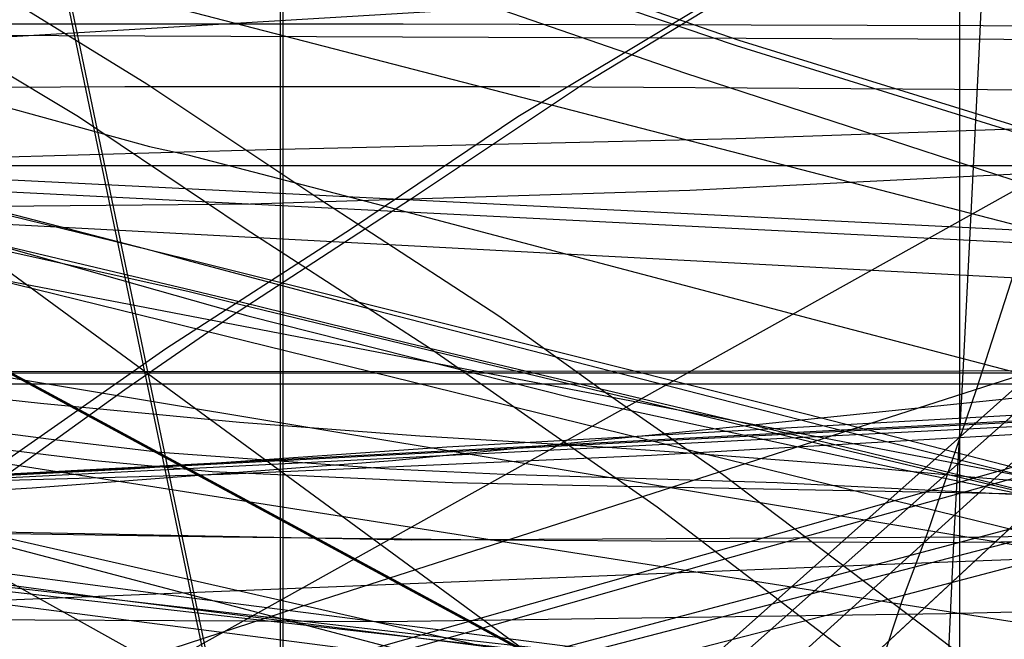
# Model space of a CAD drawing. Header units: millimetres. Extents: x 0 to 1298, y -1 to 755.
# Tile 139 of 169: x 71 to 107, y 23 to 45. Entities that reach past the tile are written whole.
import ezdxf

# ---------------------------------------------------------------- set-up
doc = ezdxf.new("R2010")
doc.units = ezdxf.units.MM
doc.layers.add('1', color=7, linetype='Continuous')

# ---------------------------------------------------------------- blocks, each defined once
blk = doc.blocks.new('PART003')
at = {"layer": '1'}
blk.add_lwpolyline([(347.6, 0), (348.9, 25), (1.3, 42.5), (0, 17.5)], close=True, dxfattribs=at)
blk = doc.blocks.new('PART005')
at = {"layer": '1'}
blk.add_lwpolyline([(30.6, 100.1), (32.2, 93.9), (33.2, 90.8), (34.3, 87.9), (36.3, 83.5), (38.6, 79.2), (41.3, 75), (42.8, 73), (44.4, 71.2), (47.3, 68.7), (50.4, 66.4), (55.3, 62.9), (60.3, 59.6), (64.1, 57.5), (68.1, 55.5), (72.2, 53.7), (76.3, 52), (86.5, 48.2), (96.9, 44.6), (109.5, 40.7)], dxfattribs=at)
blk = doc.blocks.new('PART006')
at = {"layer": '1'}
blk.add_lwpolyline([(0, 0), (300, 0), (300, 40), (0, 40)], close=True, dxfattribs=at)
blk = doc.blocks.new('PART008')
at = {"layer": '1'}
blk.add_lwpolyline([(0, 40), (0, 0), (300, 0), (300, 40)], close=True, dxfattribs=at)
blk = doc.blocks.new('PART013')
at = {"layer": '1'}
blk.add_lwpolyline([(0, 0), (200, 0), (200, 40), (0, 40)], close=True, dxfattribs=at)
blk = doc.blocks.new('PART016')
at = {"layer": '1'}
blk.add_lwpolyline([(52, 13), (73.6, 19.1), (96.4, 25.6), (116.1, 31.1)], dxfattribs=at)
blk = doc.blocks.new('PART017')
at = {"layer": '1'}
blk.add_lwpolyline([(4.4, 95.6), (2.3, 94.5), (1.2, 94), (0, 93.4), (0, 43.4), (11.4, 31.5), (255.5, 0)], dxfattribs=at)
blk = doc.blocks.new('PART018')
at = {"layer": '1'}
blk.add_lwpolyline([(68.4, 29.8), (73.3, 29.2), (77.6, 28.8), (86.4, 28.4), (90.8, 28.3), (111.8, 27.9)], dxfattribs=at)
blk = doc.blocks.new('PART019')
at = {"layer": '1'}
blk.add_lwpolyline([(13, 109), (6.5, 83.8), (3.2, 71.3), (0, 59), (3.4, 57.9), (6.5, 56.9), (9.5, 56), (12.3, 55.1), (15, 54.2), (17.4, 53.5), (22.1, 52), (26.3, 50.7), (30.3, 49.5), (34.2, 48.3), (38.2, 47.1), (44.9, 45.2), (52.1, 43.2), (59.5, 41.1), (67.3, 39), (75.4, 36.9), (76.8, 36.5), (83.6, 34.7), (100.3, 30.4), (117.1, 26.2)], dxfattribs=at)
blk = doc.blocks.new('PART022')
at = {"layer": '1'}
blk.add_lwpolyline([(80.1, 0), (80.1, 182), (0, 182), (0, 0)], close=True, dxfattribs=at)
blk = doc.blocks.new('PART024')
at = {"layer": '1'}
blk.add_lwpolyline([(11.3, 147.1), (12, 143.1), (12.9, 136.1), (13.3, 131.4), (13.6, 126.8), (13.6, 118), (13.2, 112.7), (12.8, 108.1), (12.2, 100.5), (11.6, 94.6), (10.7, 87.7), (9.6, 80.3), (8.5, 74), (7.6, 68.7), (6.8, 64.7), (6.1, 60.6), (4.9, 54.7), (4.4, 51.9), (3.9, 49.2), (0, 29), (71.2, 0), (155.3, 74.8)], dxfattribs=at)
blk = doc.blocks.new('PART026')
at = {"layer": '1'}
blk.add_lwpolyline([(105, 0), (105, 105), (0, 105), (0, 0)], close=True, dxfattribs=at)
blk = doc.blocks.new('PART031')
at = {"layer": '1'}
blk.add_lwpolyline([(112.5, 161.4), (0.1, 100.6), (0, 87.6), (103.3, 11.8), (119.4, 0), (120.7, 1.3), (122.2, 2.5), (123.6, 3.5), (125.4, 4.3), (126.1, 6.6), (127.3, 9.7), (128.5, 12.4), (129.8, 15.1), (131.1, 17.6), (132.5, 20.1), (134.8, 23.4), (137.2, 26.6), (140.8, 31), (144.5, 35), (148.4, 38.8), (152.5, 42.2), (156.8, 45.4), (160.6, 48.2), (164.6, 51)], dxfattribs=at)
blk = doc.blocks.new('PART037')
at = {"layer": '1'}
blk.add_lwpolyline([(140, 0), (140, 32.4), (0, 32.4), (0, 0)], close=True, dxfattribs=at)
blk = doc.blocks.new('PART041')
at = {"layer": '1'}
blk.add_lwpolyline([(505.6, 157.1), (18.1, 157.1), (16.6, 141.1), (16, 134.4), (15.3, 127.8), (14.2, 119.9), (12.9, 111.9), (11.6, 104), (10.6, 98.4), (9.6, 93.1), (9.5, 92.6), (8.5, 87.3), (4, 64.8), (1.9, 54.4), (0, 44.5), (169.1, 0)], dxfattribs=at)
blk = doc.blocks.new('PART042')
at = {"layer": '1'}
blk.add_lwpolyline([(140, 32.5), (0, 32.4), (0, 0), (140, 0.1)], close=True, dxfattribs=at)
blk = doc.blocks.new('PART054')
at = {"layer": '1'}
blk.add_lwpolyline([(53.5, 144.8), (46.9, 144.4), (43.8, 144.1), (40.8, 143.9), (39, 141.7), (35.6, 137.7), (33.9, 135.8), (31.5, 133.1), (28.9, 130.4), (23.5, 125.2), (19.8, 122), (17.1, 120), (14.3, 118), (11.4, 116.2), (8.6, 114.5), (4.4, 111.9), (2.3, 110.7), (0, 109.3), (0, 59.3), (5.1, 48.3), (256.1, 0)], dxfattribs=at)
blk = doc.blocks.new('PART059')
at = {"layer": '1'}
blk.add_lwpolyline([(300, 0), (300, 40), (0, 40), (0, 0)], close=True, dxfattribs=at)
blk = doc.blocks.new('PART060')
at = {"layer": '1'}
blk.add_lwpolyline([(200, 0), (200, 40), (0, 40), (0, 0)], close=True, dxfattribs=at)
blk = doc.blocks.new('PART061')
at = {"layer": '1'}
blk.add_lwpolyline([(250.3, 276.5), (0.1, 276.5), (0, 220), (0, 29.5), (10.2, 28.8), (20.3, 28.2), (30.1, 27.8), (40, 27.6), (51.4, 27.8), (63, 28.3), (74.6, 28.9), (86.2, 29.7), (132.6, 32.3), (174.8, 34.9), (216.9, 37.7), (254.3, 40.2)], dxfattribs=at)
blk = doc.blocks.new('PART063')
at = {"layer": '1'}
blk.add_lwpolyline([(31.1, 152.9), (26.6, 137.2), (22.1, 121.6), (19.9, 114.1), (17.8, 106.7), (15.8, 99.5), (13.8, 92.6), (12.2, 87), (9.2, 75.8), (7.6, 70), (5.9, 63.9), (4.1, 57.4), (3.2, 53.9), (2.2, 50.2), (1.2, 46.4), (0, 42.3), (39.1, 33.4), (155.7, 6.9), (166.7, 45.6)], dxfattribs=at)
blk = doc.blocks.new('PART064')
at = {"layer": '1'}
blk.add_lwpolyline([(319.5, 41.7), (0, 25), (1.3, 0), (320.8, 16.8)], close=True, dxfattribs=at)
blk = doc.blocks.new('PART065')
at = {"layer": '1'}
blk.add_lwpolyline([(36.7, 219.9), (34.3, 217.2), (32.1, 214.1), (30.3, 210.9), (28.7, 207.4), (27.5, 203.8), (26.7, 200.8), (26.1, 197.8), (25.6, 194.8), (25.1, 192.1), (0, 190.4), (4.8, 39.5), (24.6, 39.5), (45, 39.7), (62.3, 40.1), (79.6, 40.6), (96.8, 41), (114, 41.6), (118.1, 41.7), (146, 42.9), (178.7, 44.6)], dxfattribs=at)
blk = doc.blocks.new('PART066')
at = {"layer": '1'}
blk.add_lwpolyline([(300, 40), (0, 40), (0, 0), (300, 0)], close=True, dxfattribs=at)
blk = doc.blocks.new('PART067')
at = {"layer": '1'}
blk.add_lwpolyline([(63.6, 13.9), (71.1, 15.9), (86.4, 20), (101.9, 24), (117.5, 28.1)], dxfattribs=at)
blk = doc.blocks.new('PART070')
at = {"layer": '1'}
blk.add_lwpolyline([(25.3, 145.6), (22.7, 135), (20.2, 124.8), (17.7, 115), (15.3, 105.8), (14.2, 101.5), (13, 97.3), (10.6, 88.5), (9.3, 84), (7.9, 79.1), (7.1, 76.5), (6.3, 73.8), (5.4, 70.9), (4.5, 67.8), (3.5, 64.4), (2.4, 60.9), (1.3, 57.1), (0, 52.9), (38.9, 43.4), (154.8, 14.9), (166.7, 53.3)], dxfattribs=at)
blk = doc.blocks.new('PART071')
at = {"layer": '1'}
blk.add_lwpolyline([(80.2, 0), (80.2, 182), (0, 182), (0, 0)], close=True, dxfattribs=at)
blk = doc.blocks.new('PART073')
at = {"layer": '1'}
blk.add_lwpolyline([(248.5, 235.3), (234.2, 236.1), (219.9, 236.8), (188.7, 238.8), (170, 239.6), (151.3, 240), (115.7, 240.4), (97.4, 240.9), (88.2, 241.1), (70.5, 241.1), (61.7, 240.9), (24.9, 240.9), (0, 32.9), (29.7, 29.2), (39.1, 28.1), (59.6, 25.6), (88.7, 22.3), (117.9, 19.1), (168.3, 13.8), (217.6, 8.7), (237.1, 6.7), (246.8, 5.7)], dxfattribs=at)
blk = doc.blocks.new('PART074')
at = {"layer": '1'}
blk.add_lwpolyline([(2.6, 148.3), (3.2, 136.3), (3.9, 124.4), (4.6, 112.4), (5.3, 101.6), (5.9, 90.7), (6.6, 79.8), (7.2, 68.9), (7.8, 58.3), (8.4, 47.9), (9, 37.9), (9.2, 33), (9.5, 28.4), (14.4, 28.2), (19.7, 28), (30.6, 27.6), (37, 27.4), (43.3, 27.2), (64.1, 26.7), (84.9, 26.3), (105.9, 26.4), (126.8, 26.7), (147.8, 27.3), (168.7, 28)], dxfattribs=at)
blk = doc.blocks.new('PART075')
at = {"layer": '1'}
blk.add_lwpolyline([(103.2, 159.1), (0, 83.3), (0.1, 70.3), (112.5, 9.5), (130.1, 0), (133.9, 4.6), (137.3, 8.8), (141.1, 13), (143.3, 14.9), (145.6, 16.8), (150.3, 20.3), (155.5, 23.6), (159, 25.6), (162.6, 27.3)], dxfattribs=at)
blk = doc.blocks.new('PART078')
at = {"layer": '1'}
blk.add_lwpolyline([(0, 344.5), (0.1, 287.9), (0.7, 38.6), (26.4, 38.6), (34.5, 38.5), (45.4, 38.5), (56.5, 38.4), (79, 38.6), (95.1, 39.1), (111, 39.9), (126.9, 40.9), (142.7, 41.9), (167.3, 43.5), (191.8, 45.1), (219, 47.1), (246.2, 49), (267.4, 50.2), (288.6, 51.5), (309.8, 52.9), (320.5, 53.5), (331.1, 54), (346, 54.4), (360.8, 54.5), (385.1, 54.4)], dxfattribs=at)
blk = doc.blocks.new('PART079')
at = {"layer": '1'}
blk.add_lwpolyline([(186.3, 165.9), (160, 168.5), (144.2, 169.7), (128.3, 170.6), (113.3, 171.3), (98.3, 171.9), (83, 172.8), (67.4, 173.6), (55.6, 174), (43.8, 174.3), (38, 174.4), (32.3, 174.4), (26.8, 174.5), (21.6, 174.6), (0, 34.8), (25.4, 31.2), (39, 29.2), (50.9, 27.6), (75.8, 24.3), (100.7, 21.1), (143.8, 15.8), (185.9, 10.7)], dxfattribs=at)
blk = doc.blocks.new('PART081')
at = {"layer": '1'}
blk.add_lwpolyline([(103.3, 159), (0, 83.2), (0.1, 70.3), (112.6, 9.5), (130.2, 0), (133.9, 4.5), (137.3, 8.7), (139.2, 10.9), (141.2, 12.9), (143.4, 14.9), (145.6, 16.7), (150.4, 20.2), (155.5, 23.5), (159, 25.5), (162.6, 27.3)], dxfattribs=at)
blk = doc.blocks.new('PART086')
at = {"layer": '1'}
blk.add_lwpolyline([(0, 32.4), (0, 0), (140, 0.1), (140, 32.5)], close=True, dxfattribs=at)
blk = doc.blocks.new('PART088')
at = {"layer": '1'}
blk.add_lwpolyline([(0, 32.4), (0, 0), (140, 0), (140, 32.4)], close=True, dxfattribs=at)
blk = doc.blocks.new('PART090')
at = {"layer": '1'}
blk.add_lwpolyline([(140, 84.8), (131.5, 84.1), (122.3, 83.5), (113.6, 83), (103.4, 82.4), (93.5, 81.9), (73.8, 81.5), (54.8, 80.9), (0, 80.3), (39, 61.1), (45.7, 57.6), (52.6, 53.8), (59.3, 49.9), (66.2, 45.7), (72.7, 41.8), (78.8, 37.7), (85.6, 33.3), (93.9, 27.5), (102.8, 20.7), (106.3, 18), (110.1, 14.9), (114.9, 10.9), (128, 0), (161.5, 86.7)], close=True, dxfattribs=at)
blk = doc.blocks.new('PART093')
at = {"layer": '1'}
blk.add_lwpolyline([(33.5, 0), (46.6, 10.9), (51.4, 14.8), (55.2, 18), (58.7, 20.7), (67.6, 27.5), (75.9, 33.3), (82.7, 37.7), (88.8, 41.8), (95.3, 45.7), (102.2, 49.9), (108.9, 53.8), (115.8, 57.6), (122.5, 61.1), (161.5, 80.3), (106.7, 80.9), (87.7, 81.5), (68, 81.9), (58.1, 82.4), (47.9, 83), (39.2, 83.5), (30, 84.1), (21.5, 84.8), (0, 86.7)], close=True, dxfattribs=at)
blk = doc.blocks.new('PART103')
at = {"layer": '1'}
blk.add_lwpolyline([(143.3, 87.3), (134.7, 86.5), (125.6, 85.9), (116.9, 85.4), (106.7, 84.9), (96.8, 84.4), (77.1, 83.9), (58, 83.4), (0, 82.8), (41.6, 62.3), (48.3, 58.8), (55.1, 55), (68.7, 47), (75.2, 43), (81.5, 38.8), (88.1, 34.5), (92, 31.7), (96.3, 28.7), (104.1, 22.8), (108.7, 19.3), (113, 15.7), (116.9, 12.5), (131.9, 0), (166.5, 89.3)], close=True, dxfattribs=at)
blk = doc.blocks.new('PART104')
at = {"layer": '1'}
blk.add_lwpolyline([(108.4, 83.4), (89.4, 84), (69.6, 84.4), (59.7, 84.9), (49.5, 85.5), (40.8, 86), (31.7, 86.6), (23.1, 87.3), (0, 89.3), (34.5, 0), (49.5, 12.5), (53.4, 15.7), (57.8, 19.3), (62.3, 22.8), (70.1, 28.7), (74.4, 31.8), (78.3, 34.5), (84.9, 38.8), (91.2, 43), (97.8, 47), (104.5, 51.1), (111.3, 55)], dxfattribs=at)
blk = doc.blocks.new('PART105')
at = {"layer": '1'}
blk.add_lwpolyline([(169.8, 171), (157, 172.2), (141.5, 173.5), (126, 174.4), (111.3, 175), (96.7, 175.7), (81.6, 176.6), (66.4, 177.3), (54.8, 177.8), (43.3, 178.1), (37.6, 178.2), (32.1, 178.2), (26.7, 178.3), (21.6, 178.4), (0, 34.6), (24.9, 31), (39, 29), (49.8, 27.4), (74.2, 24.1), (98.6, 21), (140.8, 15.7), (182, 10.6)], dxfattribs=at)
blk = doc.blocks.new('PART106')
at = {"layer": '1'}
blk.add_lwpolyline([(103.3, 159.1), (0, 83.3), (0.2, 70.3), (112.6, 9.5), (130.2, 0), (133.9, 4.6), (137.4, 8.8), (139.2, 10.9), (141.2, 13), (145.7, 16.8), (150.4, 20.3), (155.5, 23.6), (159.1, 25.6), (162.7, 27.3)], dxfattribs=at)
blk = doc.blocks.new('PART108')
at = {"layer": '1'}
blk.add_lwpolyline([(261.6, 284.5), (0, 284.5), (0.2, 227.9), (0.9, 25.8), (9.5, 26), (17.8, 26.1), (34.3, 26.5), (52.6, 27.1), (71, 28.2), (84.2, 29.2), (97.3, 30.5), (123.5, 33.2), (143.7, 35.4), (163.9, 37.7), (186.4, 40.3), (208.8, 42.9), (226.2, 44.7), (243.7, 46.5), (268.9, 49.2)], dxfattribs=at)
blk = doc.blocks.new('PART111')
at = {"layer": '1'}
blk.add_lwpolyline([(30.4, 98.7), (32, 92.4), (32.9, 89.4), (34, 86.4), (35.9, 82), (38.2, 77.8), (40.8, 73.6), (42.2, 71.6), (43.9, 69.8), (46.7, 67.3), (49.8, 65), (54.6, 61.5), (59.5, 58.2), (63.3, 56), (67.2, 54.1), (71.2, 52.3), (75.3, 50.6), (85.1, 46.8), (94.9, 43.4), (106.9, 39.5)], dxfattribs=at)
blk = doc.blocks.new('PART112')
at = {"layer": '1'}
blk.add_lwpolyline([(1.3, 0), (341.8, 17.3), (340.5, 42.3), (0, 25)], close=True, dxfattribs=at)
blk = doc.blocks.new('PART114')
at = {"layer": '1'}
blk.add_lwpolyline([(0, 104.6), (0, 54.6), (10.9, 42.1), (264, 0)], dxfattribs=at)
blk = doc.blocks.new('PART115')
at = {"layer": '1'}
blk.add_lwpolyline([(49.3, 248.3), (0, 58.5), (3.9, 57.3), (8.2, 55.9), (12.9, 54.5), (17.9, 52.9), (23, 51.3), (28.2, 49.7), (33.4, 48.2), (38.5, 46.6), (48.1, 43.8), (62.3, 40.1), (76.6, 36.6), (99.4, 30.9), (122, 25.1), (141.6, 20), (151.5, 17.3), (161.7, 14.6), (173.5, 52.6)], dxfattribs=at)
blk = doc.blocks.new('PART117')
at = {"layer": '1'}
blk.add_lwpolyline([(40.8, 10.8), (81.3, 24), (155, 47.7)], dxfattribs=at)
blk = doc.blocks.new('PART118')
at = {"layer": '1'}
blk.add_lwpolyline([(191.6, 44.3), (9, 45), (8.6, 42.1), (8.1, 39.5), (7.2, 34.6), (6.5, 30.5), (5.6, 26.3), (3.9, 17.7), (2, 8.7), (0, 0), (237, 0.3)], dxfattribs=at)
blk = doc.blocks.new('PART124')
at = {"layer": '1'}
blk.add_lwpolyline([(80.2, 0), (80.2, 182.1), (0, 182.1), (0, 0)], close=True, dxfattribs=at)
blk = doc.blocks.new('PART125')
at = {"layer": '1'}
blk.add_lwpolyline([(7.6, 153.1), (9.2, 143.9), (10.1, 138.9), (10.9, 134), (12.1, 127), (12.7, 122.4), (13, 118), (13.2, 115.3), (13.2, 109.9), (13.1, 105.1), (12.9, 101), (12.5, 94.4), (12.1, 89.1), (11.6, 82.5), (10.9, 75.6), (10.1, 70), (9.5, 65.1), (8.4, 57.8), (7.6, 52.4), (6.9, 47.4), (3.9, 27.7), (74.8, 0), (154.2, 72)], dxfattribs=at)
blk = doc.blocks.new('PART126')
at = {"layer": '1'}
blk.add_lwpolyline([(1, 240), (0, 41.4), (8.9, 41.7), (18, 41.9), (27.2, 42.2), (36.6, 42.4), (55.5, 42.8), (74.4, 42.9), (89.6, 42.9), (104.8, 42.8), (134.9, 42.5), (169.6, 42.2), (186.9, 41.9), (204.2, 41.5), (232.4, 40.9), (260.6, 40.1)], dxfattribs=at)
blk = doc.blocks.new('PART130')
at = {"layer": '1'}
blk.add_lwpolyline([(40.3, 9), (76.3, 18.3), (109.9, 27)], dxfattribs=at)
blk = doc.blocks.new('PART132')
at = {"layer": '1'}
blk.add_lwpolyline([(68.6, 37.2), (76.7, 35.4), (78.7, 34.9), (84.9, 33.4), (101.6, 29.4), (118.4, 25.4)], dxfattribs=at)
blk = doc.blocks.new('PART133')
at = {"layer": '1'}
blk.add_lwpolyline([(312.6, 41.5), (0, 25), (1.3, 0), (313.9, 16.6)], close=True, dxfattribs=at)
blk = doc.blocks.new('PART134')
at = {"layer": '1'}
blk.add_lwpolyline([(54.2, 133.3), (0, 140.8), (29.3, 0.1), (82, 0)], close=True, dxfattribs=at)
blk = doc.blocks.new('PART136')
at = {"layer": '1'}
blk.add_lwpolyline([(32, 147.3), (27.3, 142.6), (25, 140.6), (22.7, 138.7), (19.2, 136.1), (15.5, 133.8), (11.1, 131.2), (6.6, 128.9), (1.8, 126.5), (0, 125.7), (0, 75.7), (8.5, 63.3), (253.5, 0)], dxfattribs=at)
blk = doc.blocks.new('PART140')
at = {"layer": '1'}
blk.add_lwpolyline([(64, 32.1), (71.3, 31.3), (78.6, 30.6), (85.2, 30.1), (91.9, 29.7), (94.7, 29.5), (100, 29.1), (105.4, 28.6), (109.1, 28.3)], dxfattribs=at)
blk = doc.blocks.new('PART141')
at = {"layer": '1'}
blk.add_lwpolyline([(6.1, 146.4), (8.1, 135.1), (9.7, 127.4), (10.5, 123.1), (11.4, 119), (12.4, 113.2), (13, 109.4), (13.4, 105.8), (13.6, 103.6), (13.7, 99.2), (13.8, 95.2), (13.7, 91.8), (13.5, 86.3), (13.3, 81.8), (13, 76.3), (12.6, 70.6), (12.1, 65.9), (11.6, 61.7), (10.9, 55.6), (10.4, 51.1), (9.9, 46.8), (7.5, 27.5), (78.1, 0), (153.7, 70.3)], dxfattribs=at)
blk = doc.blocks.new('PART142')
at = {"layer": '1'}
blk.add_lwpolyline([(0, 32), (0, 0), (137, 0), (137, 32)], close=True, dxfattribs=at)
blk = doc.blocks.new('PART148')
at = {"layer": '1'}
blk.add_lwpolyline([(137, 32), (0, 32), (0, 0), (137, 0)], close=True, dxfattribs=at)
blk = doc.blocks.new('PART155')
at = {"layer": '1'}
blk.add_lwpolyline([(117.3, 77.3), (105.9, 75.4), (99.2, 74.3), (98.1, 74.2), (97, 74), (89.8, 72.8), (80.6, 71.6), (71.9, 70.3), (63.8, 69.2), (55.5, 68.2), (47.5, 67.4), (31.8, 65.9), (0, 63.9), (107.2, 4.1)], dxfattribs=at)
blk = doc.blocks.new('PART161')
at = {"layer": '1'}
blk.add_lwpolyline([(44.3, 4.1), (151.4, 63.9)], dxfattribs=at)
blk = doc.blocks.new('PART162')
at = {"layer": '1'}
blk.add_lwpolyline([(24.9, 229), (0, 33.2), (29.2, 29.5), (39.1, 28.3), (58.5, 25.9), (87.1, 22.6), (115.7, 19.4), (165.2, 14.1), (213.7, 9), (232.7, 7), (251.8, 5.2)], dxfattribs=at)
blk = doc.blocks.new('PART163')
at = {"layer": '1'}
blk.add_lwpolyline([(2.1, 151.1), (2.7, 139.4), (3.3, 127.9), (4, 116.5), (4.7, 105), (5.4, 94.7), (6, 84.3), (6.7, 73.8), (7.3, 63.4), (7.9, 53.2), (8.5, 43.2), (9.1, 33.6), (9.6, 24.6), (14.4, 24.4), (19.6, 24.3), (25, 24.1), (30.5, 24), (36.8, 23.9), (43, 23.8), (63.4, 23.4), (83.9, 23.3), (104.5, 23.6), (125, 24.1)], dxfattribs=at)
blk = doc.blocks.new('PART164')
at = {"layer": '1'}
blk.add_lwpolyline([(301.6, 325.5), (0, 325.5), (0.2, 268.9), (0.9, 27.8), (5.4, 27.9), (9.7, 28), (18.1, 28), (26.2, 28.1), (34.3, 28.1), (45, 28.2), (67, 28.4), (78, 28.7), (93.7, 29.4), (109.4, 30.3), (125, 31.5), (140.6, 32.6), (164.6, 34.4), (188.7, 36.3), (242.1, 40.7), (283.6, 43.5)], dxfattribs=at)
blk = doc.blocks.new('PART165')
at = {"layer": '1'}
blk.add_lwpolyline([(112.6, 161.4), (0.2, 100.6), (0, 87.6), (103.3, 11.8), (119.4, 0), (120.7, 1.3), (122.2, 2.5), (123.7, 3.5), (125.4, 4.3), (126.2, 6.6), (127.3, 9.7), (128.5, 12.4), (129.8, 15.1), (131.1, 17.6), (132.5, 20.1), (134.8, 23.4), (137.2, 26.6), (140.9, 31), (144.5, 35), (148.4, 38.8), (152.6, 42.2), (156.9, 45.4), (160.7, 48.2), (164.6, 51)], dxfattribs=at)
blk = doc.blocks.new('PART168')
at = {"layer": '1'}
blk.add_lwpolyline([(0, 180.6), (0, 136.1), (0.1, 121), (0.4, 93.9), (0.6, 80.5), (0.8, 67.2), (1, 56.4), (1.1, 45.5), (1.3, 34.4), (1.4, 22.9), (4.5, 22.9), (7.9, 22.8), (11.6, 22.8), (15.4, 22.7), (23.3, 22.7), (31.2, 22.8), (41.7, 23), (67.7, 24), (102.3, 25.4), (120.7, 26.1), (139, 26.9), (179.9, 29)], dxfattribs=at)
blk = doc.blocks.new('PART169')
at = {"layer": '1'}
blk.add_lwpolyline([(260.6, 295.9), (0.1, 295.9), (0.1, 181.7), (0, 168.9), (0, 44.5), (4.2, 44.2), (8.2, 43.9), (12, 43.7), (15.7, 43.5), (22.9, 43.2), (30, 43.1), (41.2, 43.2), (52.8, 43.7), (76.4, 45.1), (99.7, 46.5), (122.8, 47.7), (165, 50.4), (207.1, 53.1), (244.6, 55.6)], dxfattribs=at)
blk = doc.blocks.new('PART171')
at = {"layer": '1'}
blk.add_lwpolyline([(112.6, 161.4), (0.1, 100.6), (0, 87.6), (103.3, 11.8), (119.4, 0)], dxfattribs=at)
blk = doc.blocks.new('PART173')
at = {"layer": '1'}
blk.add_lwpolyline([(2.8, 97.8), (4.3, 92.2), (6.2, 86.8), (8.4, 81.4), (10.9, 76.3), (13.9, 71.4), (17.3, 66.9), (21, 62.9), (24.9, 59.1), (29.2, 55.7), (33.8, 52.5), (40, 48.9), (46.5, 45.6), (53.2, 42.7), (60, 40.2), (66.9, 37.9), (78.9, 34.5), (90.8, 31.5), (102.8, 28.9), (134.1, 22.4)], dxfattribs=at)
blk = doc.blocks.new('PART182')
at = {"layer": '1'}
blk.add_lwpolyline([(62.2, 10.7), (94.4, 0), (101, 18.5), (102.1, 21.7), (102.9, 24.1), (103.8, 26.5), (105.6, 31.8), (109.4, 43.6)], dxfattribs=at)
blk = doc.blocks.new('PART185')
at = {"layer": '1'}
blk.add_lwpolyline([(30.5, 99.8), (32.2, 93.6), (33.2, 90.6), (34.3, 87.6), (36.3, 83.2), (38.6, 78.9), (41.3, 74.7), (42.8, 72.8), (44.4, 70.9), (47.3, 68.4), (50.4, 66.1), (55.3, 62.6), (60.2, 59.4), (64, 57.2), (67.8, 55.3), (71.7, 53.6), (75.7, 51.9), (86.2, 48), (96.8, 44.4), (109.7, 40.4)], dxfattribs=at)
blk = doc.blocks.new('PART188')
at = {"layer": '1'}
blk.add_lwpolyline([(66.9, 30.6), (71.6, 30), (75.7, 29.5), (84.1, 28.9), (88.3, 28.7), (98.3, 28.4), (114.3, 27.6)], dxfattribs=at)
blk = doc.blocks.new('PART189')
at = {"layer": '1'}
blk.add_lwpolyline([(361.6, 0), (362.9, 24.9), (1.3, 42.9), (0, 17.9)], close=True, dxfattribs=at)
blk = doc.blocks.new('PART191')
at = {"layer": '1'}
blk.add_lwpolyline([(54.1, 133.2), (0, 140.8), (29.3, 0.1), (81.9, 0)], close=True, dxfattribs=at)
blk = doc.blocks.new('PART192')
at = {"layer": '1'}
blk.add_lwpolyline([(2, 156.4), (2.6, 144), (3.2, 131.9), (3.9, 119.9), (4.6, 107.8), (5.2, 97.7), (5.9, 87.4), (6.4, 77.1), (7, 66.8), (7.6, 56.7), (8.2, 46.9), (8.7, 37.4), (9.2, 28.3), (17.3, 28), (25.2, 27.7), (40.5, 27.2), (59.2, 26.7), (78, 26.4), (87.8, 26.3), (103.5, 26.2), (128.9, 26.4), (154.2, 26.9), (179.5, 27.5)], dxfattribs=at)
blk = doc.blocks.new('PART193')
at = {"layer": '1'}
blk.add_lwpolyline([(0, 100.1), (0, 50.1), (11.4, 38.3), (255.3, 0)], dxfattribs=at)
blk = doc.blocks.new('PART194')
at = {"layer": '1'}
blk.add_lwpolyline([(13, 115.9), (6.4, 89.2), (3.2, 76), (0, 63), (3.3, 61.9), (6.5, 60.9), (9.5, 59.9), (12.3, 59.1), (14.9, 58.2), (17.4, 57.4), (22, 56), (26.3, 54.7), (30.3, 53.4), (34.2, 52.3), (38.2, 51.1), (44.9, 49.1), (52, 47.1), (59.5, 45), (67.3, 42.9), (75.3, 40.7), (76.7, 40.4), (83.6, 38.6), (100.3, 34.2), (117.1, 29.8)], dxfattribs=at)
blk = doc.blocks.new('PART197')
at = {"layer": '1'}
blk.add_lwpolyline([(45.2, 11.3), (83.8, 22.4), (124, 33.8)], dxfattribs=at)
blk = doc.blocks.new('PART199')
at = {"layer": '1'}
blk.add_lwpolyline([(11.2, 146.5), (11.8, 142.7), (12.3, 139), (12.9, 134.3), (13.2, 129.8), (13.3, 126.4), (13.3, 123.5), (13.2, 120.4), (12.9, 114.7), (12.7, 109.9), (12, 102.2), (11.4, 96.1), (10.6, 88.4), (9.6, 80.4), (8.7, 73.9), (7.8, 68.2), (6.4, 59.8), (5.4, 53.6), (4.9, 50.6), (4.4, 47.8), (1, 27.7), (72.1, 0), (155.4, 73.8)], dxfattribs=at)
blk = doc.blocks.new('PART201')
at = {"layer": '1'}
blk.add_lwpolyline([(80.1, 0), (80.1, 182), (0, 182), (0, 0)], close=True, dxfattribs=at)
blk = doc.blocks.new('PART205')
at = {"layer": '1'}
blk.add_lwpolyline([(249.9, 254), (221.8, 253.7), (193.7, 253.6), (165.4, 253.5), (136.6, 253.5), (114.1, 253.4), (91.6, 253.4), (80.6, 253.3), (38, 253.3), (32.4, 253.4), (20.6, 253.4), (14.2, 253.5), (3.8, 253.5), (0, 253.6), (0, 45.1), (13.5, 45.1), (20, 45.2), (84.6, 45.2), (118.6, 45.1), (154.5, 44.8), (190.2, 44.5), (238.2, 44.2), (284.3, 43.6)], dxfattribs=at)
blk = doc.blocks.new('PART209')
at = {"layer": '1'}
blk.add_lwpolyline([(312.5, 0), (313.8, 24.9), (1.3, 41.5), (0, 16.5)], close=True, dxfattribs=at)
blk = doc.blocks.new('PART213')
at = {"layer": '1'}
blk.add_lwpolyline([(39.6, 9), (74.8, 18.2), (140.4, 35.6)], dxfattribs=at)
blk = doc.blocks.new('PART215')
at = {"layer": '1'}
blk.add_lwpolyline([(80.2, 0), (80.2, 182), (0, 182), (0, 0)], close=True, dxfattribs=at)
blk = doc.blocks.new('PART218')
at = {"layer": '1'}
blk.add_lwpolyline([(68.6, 37.4), (76.6, 35.5), (78.7, 35), (84.8, 33.5), (101.6, 29.5), (118.3, 25.4)], dxfattribs=at)
blk = doc.blocks.new('PART219')
at = {"layer": '1'}
blk.add_lwpolyline([(6.1, 146.4), (8.1, 135.1), (9.6, 127.3), (10.5, 123.1), (11.3, 119), (12.4, 113.2), (13, 109.4), (13.4, 105.8), (13.5, 103.6), (13.7, 99.1), (13.7, 91.8), (13.5, 86.3), (13.3, 81.8), (12.9, 76.3), (12.5, 70.6), (12, 65.8), (11.6, 61.7), (10.9, 55.6), (10.3, 51), (9.8, 46.8), (7.5, 27.5), (78.1, 0), (153.6, 70.2)], dxfattribs=at)
blk = doc.blocks.new('PART222')
at = {"layer": '1'}
blk.add_lwpolyline([(51.7, 8.5), (78, 8.5), (87.6, 0), (103.6, 0), (103.7, 1.9), (103.8, 3.6), (103.9, 6.6), (104, 9), (104.1, 11.1), (104.2, 12.9), (104.3, 14.5), (104.4, 17.4), (104.5, 19.5), (104.6, 21.8), (104.6, 22.5), (104.8, 26.7), (105.1, 32.2), (105.4, 38), (105.7, 44.1), (106, 50.6), (106.3, 57.2), (106.6, 64), (107.2, 77.7)], dxfattribs=at)

msp = doc.modelspace()

# ---------------------------------------------------------------- block references
for name in ['PART182', 'PART199', 'PART024', 'PART125', 'PART141', 'PART219', 'PART185', 'PART078', 'PART111', 'PART164', 'PART005', 'PART205', 'PART169', 'PART065', 'PART108', 'PART126', 'PART073', 'PART061', 'PART194', 'PART070', 'PART162', 'PART218', 'PART132', 'PART115', 'PART019', 'PART117', 'PART197', 'PART016', 'PART074', 'PART192', 'PART063', 'PART163', 'PART067', 'PART213', 'PART130', 'PART105', 'PART079', 'PART124', 'PART022', 'PART071', 'PART201', 'PART215', 'PART168', 'PART173', 'PART031', 'PART075', 'PART081', 'PART106', 'PART165', 'PART171', 'PART136', 'PART041', 'PART054', 'PART114', 'PART193', 'PART134', 'PART191', 'PART017', 'PART188', 'PART140', 'PART018', 'PART222', 'PART026', 'PART103', 'PART104', 'PART090', 'PART093', 'PART161', 'PART155', 'PART118', 'PART189', 'PART003', 'PART112', 'PART064', 'PART133', 'PART209', 'PART006', 'PART008', 'PART013', 'PART059', 'PART060', 'PART066', 'PART042', 'PART086', 'PART037', 'PART088', 'PART142', 'PART148']:
    msp.add_blockref(name, (0, 0))

doc.saveas('drawing.dxf')
